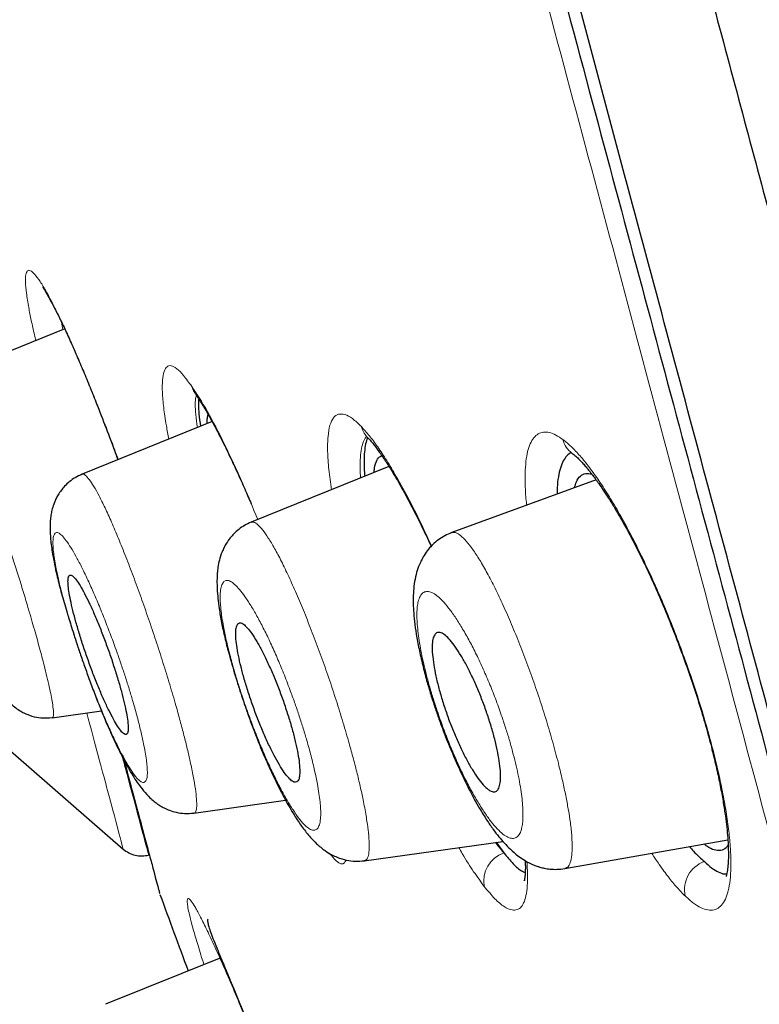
# Model space of a CAD drawing. Header units: millimetres. Extents: x 8 to 846, y 12 to 2113.
# Tile 239 of 256: x 100.57 to 108.47, y 1802.62 to 1813.14. Entities that reach past the tile are written whole.
import ezdxf

# ---------------------------------------------------------------- set-up
doc = ezdxf.new("R2010")
doc.units = ezdxf.units.MM

msp = doc.modelspace()

# ---------------------------------------------------------------- linework, layer by layer
at = {"color": 7, "linetype": 'Continuous', "lineweight": 30}
for p, q in [((101.053, 1809.839), (99.744, 1809.309)), ((102.628, 1808.847), (101.24, 1808.286)), ((104.517, 1808.368), (103.046, 1807.774)), ((106.731, 1808.224), (105.187, 1807.662)), ((99.807, 1805.909), (101.678, 1804.282)), ((100.92, 1805.684), (101.446, 1805.758)), ((102.434, 1804.667), (103.413, 1804.804)), ((104.252, 1804.157), (105.732, 1804.365)), ((105.662, 1804.355), (105.744, 1804.241)), ((106.396, 1804.074), (108.137, 1804.381)), ((102.721, 1803.122), (101.49, 1802.625))]:
    msp.add_line(p, q, dxfattribs=at)
at = {"color": 8, "linetype": 'Continuous', "lineweight": 0}
msp.add_line((101.02, 1809.908), (101.035, 1809.831), dxfattribs=at)
at = {"color": 8, "linetype": 'Continuous', "lineweight": 0, "flags": 128}
for points in [[(100.94, 1810.078), (100.958, 1810.032), (100.966, 1810.018)], [(102.41, 1809.224), (102.429, 1809.175), (102.449, 1809.143)]]:
    msp.add_lwpolyline(points, dxfattribs=at)
at = {"color": 8, "linetype": 'Continuous', "lineweight": 0}
for centre, radius, start, end in [((104.469, 1808.86), 0.256, 194.7584, 222.701), ((106.63, 1808.721), 0.263, 194.5618, 232.972), ((105.843, 1803.943), 0.314, 108.4577, 191.1971), ((107.994, 1803.849), 0.319, 109.8449, 192.5047)]:
    msp.add_arc(centre, radius, start, end, dxfattribs=at)
at = {"color": 7, "linetype": 'Continuous', "lineweight": 30}
msp.add_arc((308.676, 1879.391), 220, 200.0964, 200.32331, dxfattribs=at)
at = {"color": 8, "linetype": 'Continuous', "lineweight": 0}
for points, knots in [([(104.444, 1886.745), (104.444, 1886.745), (104.443, 1886.751), (104.449, 1886.732), (104.464, 1886.684), (104.492, 1886.599), (104.531, 1886.481), (104.58, 1886.33), (104.641, 1886.146), (104.709, 1885.935), (104.786, 1885.7), (104.869, 1885.445), (104.961, 1885.162), (105.062, 1884.852), (105.171, 1884.515), (105.293, 1884.14), (105.428, 1883.723), (105.576, 1883.263), (105.735, 1882.772), (105.904, 1882.248), (106.082, 1881.694), (106.27, 1881.108), (106.462, 1880.51), (106.656, 1879.901), (106.852, 1879.286), (107.056, 1878.646), (107.266, 1877.982), (107.484, 1877.294), (107.715, 1876.56), (107.961, 1875.78), (108.221, 1874.95), (108.489, 1874.093), (108.765, 1873.21), (109.048, 1872.301), (109.338, 1871.366), (109.627, 1870.433), (109.913, 1869.505), (110.197, 1868.583), (110.486, 1867.642), (110.78, 1866.683), (111.079, 1865.704), (111.392, 1864.678), (111.72, 1863.602), (112.063, 1862.476), (112.412, 1861.33), (112.766, 1860.166), (113.125, 1858.983), (113.489, 1857.783), (113.848, 1856.601), (114.201, 1855.437), (114.548, 1854.295), (114.899, 1853.141), (115.254, 1851.974), (115.613, 1850.797), (115.987, 1849.573), (116.376, 1848.302), (116.78, 1846.985), (117.188, 1845.657), (117.599, 1844.321), (118.014, 1842.976), (118.432, 1841.623), (118.842, 1840.302), (119.241, 1839.012), (119.631, 1837.756), (120.023, 1836.496), (120.416, 1835.232), (120.809, 1833.966), (121.215, 1832.658), (121.634, 1831.31), (122.064, 1829.922), (122.493, 1828.533), (122.921, 1827.144), (123.347, 1825.757), (123.771, 1824.371), (124.181, 1823.027), (124.576, 1821.724), (124.958, 1820.463), (125.338, 1819.206), (125.715, 1817.954), (126.09, 1816.707), (126.474, 1815.429), (126.866, 1814.12), (127.268, 1812.784), (127.668, 1811.457), (128.066, 1810.14), (128.462, 1808.836), (128.857, 1807.544), (129.24, 1806.301), (129.612, 1805.108), (129.974, 1803.963), (130.335, 1802.832), (130.697, 1801.715), (131.058, 1800.614), (131.431, 1799.495), (131.815, 1798.361), (132.211, 1797.215), (132.607, 1796.089), (133.002, 1794.984), (133.397, 1793.901), (133.791, 1792.841), (134.173, 1791.832), (134.542, 1790.873), (134.898, 1789.963), (135.252, 1789.073), (135.603, 1788.205), (135.951, 1787.356), (136.18, 1786.809), (136.294, 1786.536)], [0, 0, 0, 0, 0.000001, 0.010006, 0.02001, 0.030011, 0.040011, 0.050011, 0.060009, 0.070008, 0.079173, 0.088337, 0.097502, 0.106668, 0.115833, 0.125, 0.135, 0.145002, 0.155006, 0.165011, 0.175016, 0.185018, 0.195019, 0.204186, 0.213352, 0.222517, 0.231682, 0.240846, 0.250011, 0.260008, 0.270007, 0.280005, 0.290005, 0.300006, 0.310008, 0.320012, 0.329184, 0.338354, 0.347523, 0.35669, 0.365857, 0.375023, 0.385021, 0.395019, 0.405016, 0.415014, 0.425012, 0.43501, 0.445009, 0.454175, 0.463343, 0.472511, 0.481682, 0.490853, 0.500024, 0.510026, 0.520026, 0.530026, 0.540024, 0.550022, 0.56002, 0.570017, 0.579181, 0.588346, 0.59751, 0.606676, 0.615842, 0.625009, 0.635011, 0.645014, 0.655019, 0.665023, 0.675025, 0.685025, 0.695024, 0.704189, 0.713354, 0.722518, 0.731683, 0.740847, 0.750012, 0.76001, 0.770009, 0.780008, 0.790009, 0.800012, 0.810016, 0.820021, 0.829191, 0.838358, 0.847525, 0.856691, 0.865855, 0.875019, 0.885016, 0.895012, 0.905009, 0.915005, 0.925002, 0.934999, 0.944997, 0.954163, 0.963331, 0.972499, 0.981668, 0.990835, 1, 1, 1, 1]), ([(107.296, 1885.572), (107.299, 1885.565), (107.304, 1885.549), (107.345, 1885.425), (107.411, 1885.227), (107.502, 1884.949), (107.62, 1884.594), (107.762, 1884.16), (107.929, 1883.651), (108.121, 1883.064), (108.337, 1882.402), (108.578, 1881.665), (108.842, 1880.854), (109.128, 1879.969), (109.437, 1879.012), (109.766, 1877.985), (110.116, 1876.89), (110.486, 1875.728), (110.875, 1874.502), (111.281, 1873.212), (111.706, 1871.86), (112.147, 1870.448), (112.603, 1868.978), (113.075, 1867.451), (113.562, 1865.871), (114.063, 1864.24), (114.577, 1862.56), (115.103, 1860.835), (115.642, 1859.066), (116.193, 1857.256), (116.756, 1855.408), (117.33, 1853.525), (117.915, 1851.608), (118.512, 1849.66), (119.118, 1847.685), (119.735, 1845.685), (120.36, 1843.663), (120.992, 1841.622), (121.632, 1839.565), (122.278, 1837.494), (122.928, 1835.412), (123.58, 1833.321), (124.234, 1831.223), (124.887, 1829.123), (125.535, 1827.021), (126.18, 1824.922), (126.818, 1822.829), (127.449, 1820.746), (128.073, 1818.676), (128.69, 1816.621), (129.301, 1814.587), (129.906, 1812.575), (130.507, 1810.592), (131.103, 1808.639), (131.698, 1806.722), (132.294, 1804.844), (132.89, 1803.006), (133.487, 1801.213), (134.085, 1799.466), (134.685, 1797.768), (135.285, 1796.121), (135.884, 1794.527), (136.48, 1792.988), (137.071, 1791.506), (137.656, 1790.079), (138.038, 1789.18), (138.229, 1788.73)], [0, 0, 0, 0, 0.015627, 0.031256, 0.046884, 0.062513, 0.078142, 0.093771, 0.109401, 0.125031, 0.140662, 0.156294, 0.171928, 0.187562, 0.203196, 0.218831, 0.234468, 0.250105, 0.265743, 0.281382, 0.297021, 0.312661, 0.328301, 0.34394, 0.359579, 0.375216, 0.390852, 0.406487, 0.422118, 0.437747, 0.453373, 0.468998, 0.484621, 0.500243, 0.515863, 0.531483, 0.547103, 0.562726, 0.578353, 0.593984, 0.609622, 0.625267, 0.640921, 0.656585, 0.672259, 0.687937, 0.703611, 0.719281, 0.734947, 0.750608, 0.766259, 0.781898, 0.797523, 0.81313, 0.828721, 0.844297, 0.859864, 0.875423, 0.890979, 0.906536, 0.922094, 0.937658, 0.953228, 0.968808, 0.984399, 1, 1, 1, 1]), ([(117.826, 1769.956), (117.824, 1769.962), (117.821, 1769.976), (117.79, 1770.089), (117.742, 1770.27), (117.673, 1770.525), (117.585, 1770.853), (117.48, 1771.245), (117.359, 1771.696), (117.224, 1772.201), (117.073, 1772.767), (116.905, 1773.394), (116.717, 1774.095), (116.508, 1774.874), (116.278, 1775.733), (116.03, 1776.657), (115.765, 1777.645), (115.482, 1778.698), (115.189, 1779.795), (114.885, 1780.928), (114.575, 1782.089), (114.251, 1783.297), (113.915, 1784.553), (113.559, 1785.882), (113.182, 1787.287), (112.785, 1788.768), (112.375, 1790.297), (111.952, 1791.873), (111.517, 1793.498), (111.078, 1795.135), (110.639, 1796.776), (110.2, 1798.413), (109.755, 1800.077), (109.302, 1801.768), (108.831, 1803.525), (108.343, 1805.345), (107.838, 1807.23), (107.327, 1809.137), (106.81, 1811.067), (106.286, 1813.019), (105.769, 1814.95), (105.26, 1816.851), (104.76, 1818.719), (104.258, 1820.591), (103.755, 1822.468), (103.42, 1823.721), (103.252, 1824.347)], [0, 0, 0, 0, 0.023149, 0.046416, 0.069684, 0.092982, 0.11634, 0.139832, 0.161941, 0.183975, 0.205958, 0.227914, 0.249869, 0.273151, 0.296383, 0.319594, 0.342814, 0.36607, 0.389539, 0.411669, 0.433717, 0.455708, 0.477667, 0.49962, 0.522922, 0.546189, 0.569453, 0.592745, 0.616095, 0.639575, 0.661661, 0.683666, 0.705616, 0.727539, 0.749462, 0.772866, 0.796232, 0.819594, 0.842988, 0.866448, 0.889948, 0.91202, 0.934031, 0.956011, 0.977991, 1, 1, 1, 1]), ([(100.745, 1809.714), (100.74, 1809.734), (100.721, 1809.811), (100.695, 1809.93), (100.665, 1810.083), (100.643, 1810.224), (100.632, 1810.342), (100.636, 1810.422), (100.654, 1810.464), (100.685, 1810.465), (100.731, 1810.426), (100.789, 1810.348), (100.858, 1810.236), (100.912, 1810.131), (100.94, 1810.078)], [0, 0, 0, 0, 0.02361, 0.092989, 0.162938, 0.256465, 0.349022, 0.441991, 0.535147, 0.627647, 0.720922, 0.814267, 0.906843, 1, 1, 1, 1]), ([(100.94, 1810.078), (100.965, 1810.028), (101.015, 1809.928), (101.097, 1809.748), (101.185, 1809.548), (101.277, 1809.328), (101.373, 1809.091), (101.471, 1808.841), (101.554, 1808.623), (101.604, 1808.487), (101.621, 1808.44)], [0, 0, 0, 0, 0.13399, 0.266363, 0.398616, 0.532248, 0.66618, 0.798633, 0.931034, 1, 1, 1, 1]), ([(102.167, 1808.66), (102.157, 1808.709), (102.132, 1808.835), (102.108, 1809.003), (102.094, 1809.167), (102.096, 1809.295), (102.113, 1809.388), (102.144, 1809.44), (102.189, 1809.451), (102.248, 1809.418), (102.322, 1809.346), (102.38, 1809.265), (102.41, 1809.224)], [0, 0, 0, 0, 0.0634864, 0.1653994, 0.2689379, 0.3757867, 0.4831267, 0.5869865, 0.6889432, 0.7906605, 0.8938116, 1, 1, 1, 1]), ([(102.41, 1809.224), (102.464, 1809.142), (102.57, 1808.98), (102.757, 1808.62), (102.941, 1808.225), (103.061, 1807.931), (103.115, 1807.802)], [0, 0, 0, 0, 0.274097, 0.535233, 0.795094, 1, 1, 1, 1]), ([(102.46, 1809.126), (102.458, 1809.12), (102.444, 1809.081), (102.446, 1808.967), (102.464, 1808.831), (102.47, 1808.783)], [0, 0, 0, 0, 0.101512, 0.684, 1, 1, 1, 1]), ([(103.902, 1808.12), (103.892, 1808.194), (103.871, 1808.345), (103.859, 1808.534), (103.863, 1808.694), (103.884, 1808.815), (103.922, 1808.894), (103.976, 1808.932), (104.044, 1808.928), (104.125, 1808.887), (104.189, 1808.826), (104.222, 1808.795)], [0, 0, 0, 0, 0.105802, 0.21711, 0.329308, 0.440615, 0.55184, 0.664803, 0.776646, 0.887825, 1, 1, 1, 1]), ([(104.222, 1808.795), (104.249, 1808.764), (104.305, 1808.704), (104.396, 1808.581), (104.492, 1808.435), (104.605, 1808.247), (104.734, 1808.012), (104.861, 1807.761), (104.94, 1807.587), (104.971, 1807.519)], [0, 0, 0, 0, 0.133565, 0.265896, 0.398374, 0.532377, 0.710322, 0.886227, 1, 1, 1, 1]), ([(104.281, 1808.691), (104.273, 1808.682), (104.254, 1808.661), (104.232, 1808.602), (104.215, 1808.519), (104.209, 1808.413), (104.208, 1808.321), (104.213, 1808.26), (104.214, 1808.246)], [0, 0, 0, 0, 0.130824, 0.332863, 0.534532, 0.736399, 0.93875, 1, 1, 1, 1]), ([(105.988, 1807.953), (105.987, 1807.963), (105.978, 1808.033), (105.972, 1808.149), (105.97, 1808.297), (105.979, 1808.424), (105.997, 1808.531), (106.025, 1808.615), (106.063, 1808.678), (106.111, 1808.719), (106.166, 1808.738), (106.228, 1808.734), (106.298, 1808.709), (106.35, 1808.673), (106.376, 1808.655)], [0, 0, 0, 0, 0.014204, 0.103604, 0.192841, 0.282759, 0.371838, 0.460804, 0.550474, 0.641647, 0.731937, 0.821258, 0.910361, 1, 1, 1, 1]), ([(106.376, 1808.655), (106.405, 1808.632), (106.463, 1808.585), (106.558, 1808.484), (106.658, 1808.36), (106.763, 1808.214), (106.871, 1808.048), (106.98, 1807.863), (107.091, 1807.662), (107.201, 1807.446), (107.31, 1807.216), (107.418, 1806.975), (107.522, 1806.723), (107.622, 1806.464), (107.718, 1806.201), (107.806, 1805.94), (107.885, 1805.682), (107.956, 1805.43), (108.018, 1805.186), (108.07, 1804.952), (108.112, 1804.73), (108.142, 1804.522), (108.163, 1804.331), (108.171, 1804.161), (108.169, 1804.013), (108.154, 1803.887), (108.129, 1803.786), (108.094, 1803.709), (108.047, 1803.657), (107.991, 1803.63), (107.926, 1803.628), (107.853, 1803.652), (107.772, 1803.7), (107.713, 1803.753), (107.683, 1803.78)], [0, 0, 0, 0, 0.031278, 0.062382, 0.093622, 0.1253, 0.15688, 0.188015, 0.219015, 0.250194, 0.28137, 0.312355, 0.343488, 0.375103, 0.406858, 0.438024, 0.46895, 0.499992, 0.531107, 0.56208, 0.593263, 0.625, 0.656523, 0.687647, 0.718704, 0.750026, 0.78109, 0.812069, 0.84328, 0.875033, 0.906582, 0.937723, 0.96876, 1, 1, 1, 1]), ([(101.241, 1808.284), (101.242, 1808.285), (101.251, 1808.291), (101.275, 1808.276), (101.314, 1808.233), (101.363, 1808.159), (101.419, 1808.058), (101.483, 1807.93), (101.553, 1807.777), (101.627, 1807.6), (101.706, 1807.405), (101.787, 1807.194), (101.868, 1806.972), (101.949, 1806.743), (102.028, 1806.508), (102.104, 1806.273), (102.176, 1806.039), (102.237, 1805.831), (102.287, 1805.65), (102.328, 1805.495), (102.364, 1805.35), (102.398, 1805.201), (102.428, 1805.056), (102.451, 1804.921), (102.463, 1804.813), (102.465, 1804.731), (102.456, 1804.683), (102.444, 1804.664), (102.434, 1804.668), (102.434, 1804.668)], [0, 0, 0, 0, 0.009432, 0.050876, 0.092271, 0.133584, 0.174763, 0.215774, 0.256755, 0.297949, 0.339276, 0.380598, 0.421769, 0.462679, 0.503488, 0.544562, 0.585839, 0.627212, 0.658254, 0.68927, 0.720264, 0.751245, 0.792549, 0.83387, 0.875169, 0.916396, 0.957527, 0.998617, 1, 1, 1, 1]), ([(103.047, 1807.771), (103.055, 1807.773), (103.074, 1807.778), (103.115, 1807.75), (103.167, 1807.694), (103.227, 1807.609), (103.294, 1807.497), (103.368, 1807.358), (103.446, 1807.195), (103.529, 1807.011), (103.613, 1806.81), (103.698, 1806.595), (103.783, 1806.37), (103.865, 1806.138), (103.944, 1805.902), (104.018, 1805.665), (104.08, 1805.453), (104.132, 1805.266), (104.174, 1805.104), (104.211, 1804.951), (104.245, 1804.793), (104.274, 1804.635), (104.296, 1804.486), (104.307, 1804.363), (104.307, 1804.265), (104.295, 1804.198), (104.277, 1804.163), (104.259, 1804.162), (104.252, 1804.162)], [0, 0, 0, 0, 0.031317, 0.072541, 0.113692, 0.154725, 0.195603, 0.236393, 0.277371, 0.318503, 0.359665, 0.400716, 0.441543, 0.482201, 0.5231, 0.56423, 0.605488, 0.636459, 0.667409, 0.698329, 0.729228, 0.770394, 0.81157, 0.85273, 0.893824, 0.934811, 0.975719, 1, 1, 1, 1]), ([(100.927, 1807.55), (100.928, 1807.531), (100.929, 1807.494), (100.937, 1807.423), (100.95, 1807.341), (100.969, 1807.239), (100.997, 1807.114), (101.035, 1806.965), (101.075, 1806.819), (101.117, 1806.681), (101.157, 1806.552), (101.2, 1806.421), (101.251, 1806.274), (101.309, 1806.114), (101.374, 1805.943), (101.44, 1805.779), (101.505, 1805.625), (101.57, 1805.483), (101.632, 1805.356), (101.691, 1805.244), (101.745, 1805.151), (101.794, 1805.078), (101.836, 1805.026), (101.872, 1804.997), (101.901, 1804.991), (101.921, 1805.006), (101.934, 1805.044), (101.937, 1805.099), (101.934, 1805.164), (101.926, 1805.235), (101.913, 1805.316), (101.894, 1805.418), (101.866, 1805.543), (101.829, 1805.692), (101.788, 1805.838), (101.747, 1805.976), (101.707, 1806.104), (101.663, 1806.235), (101.613, 1806.382), (101.554, 1806.543), (101.489, 1806.714), (101.423, 1806.878), (101.358, 1807.031), (101.293, 1807.173), (101.231, 1807.301), (101.173, 1807.412), (101.118, 1807.505), (101.069, 1807.578), (101.027, 1807.63), (100.991, 1807.659), (100.963, 1807.666), (100.942, 1807.65), (100.929, 1807.614), (100.928, 1807.571), (100.927, 1807.55)], [0, 0, 0, 0, 0.015545, 0.031049, 0.046675, 0.062584, 0.083408, 0.104404, 0.12506, 0.140628, 0.156122, 0.171703, 0.18753, 0.208511, 0.22923, 0.250043, 0.270734, 0.291442, 0.312533, 0.333484, 0.354204, 0.375033, 0.395714, 0.416406, 0.43747, 0.458541, 0.479312, 0.500137, 0.515715, 0.531221, 0.546815, 0.562657, 0.583639, 0.604349, 0.625152, 0.640618, 0.656073, 0.67168, 0.687601, 0.708426, 0.729389, 0.750068, 0.770812, 0.791502, 0.812499, 0.833467, 0.85418, 0.874978, 0.895699, 0.916396, 0.937429, 0.958476, 0.979215, 1, 1, 1, 1]), ([(105.188, 1807.658), (105.198, 1807.662), (105.22, 1807.67), (105.267, 1807.645), (105.326, 1807.592), (105.393, 1807.511), (105.467, 1807.403), (105.546, 1807.27), (105.629, 1807.113), (105.716, 1806.934), (105.804, 1806.736), (105.893, 1806.522), (105.98, 1806.298), (106.064, 1806.067), (106.144, 1805.832), (106.217, 1805.597), (106.283, 1805.366), (106.337, 1805.162), (106.378, 1804.984), (106.41, 1804.833), (106.436, 1804.692), (106.458, 1804.55), (106.472, 1804.412), (106.475, 1804.288), (106.468, 1804.19), (106.449, 1804.121), (106.425, 1804.082), (106.403, 1804.079), (106.395, 1804.078)], [0, 0, 0, 0, 0.0298776, 0.0710478, 0.112172, 0.1532544, 0.1942631, 0.2351634, 0.2759585, 0.3169015, 0.3580636, 0.3993353, 0.4405746, 0.4816518, 0.5225087, 0.5634924, 0.6047402, 0.6461586, 0.6772662, 0.708345, 0.7393586, 0.770298, 0.8114768, 0.852657, 0.8938422, 0.9349885, 0.9760418, 1, 1, 1, 1]), ([(100.45, 1807.54), (100.469, 1807.48), (100.508, 1807.362), (100.564, 1807.185), (100.617, 1807.011), (100.673, 1806.823), (100.73, 1806.626), (100.786, 1806.425), (100.83, 1806.258), (100.864, 1806.121), (100.889, 1806.012), (100.909, 1805.918), (100.924, 1805.831), (100.934, 1805.756), (100.933, 1805.707), (100.928, 1805.685), (100.92, 1805.688), (100.92, 1805.689)], [0, 0, 0, 0, 0.062054, 0.124077, 0.186109, 0.24816, 0.330911, 0.41363, 0.496168, 0.557884, 0.619389, 0.680766, 0.742401, 0.824962, 0.907758, 0.990469, 1, 1, 1, 1]), ([(102.714, 1806.992), (102.714, 1806.97), (102.714, 1806.927), (102.721, 1806.847), (102.732, 1806.757), (102.751, 1806.648), (102.778, 1806.515), (102.816, 1806.36), (102.857, 1806.208), (102.9, 1806.066), (102.941, 1805.936), (102.987, 1805.804), (103.04, 1805.656), (103.101, 1805.497), (103.17, 1805.33), (103.239, 1805.172), (103.309, 1805.025), (103.378, 1804.892), (103.445, 1804.775), (103.508, 1804.675), (103.567, 1804.594), (103.621, 1804.533), (103.669, 1804.495), (103.709, 1804.48), (103.742, 1804.487), (103.766, 1804.516), (103.782, 1804.567), (103.789, 1804.633), (103.788, 1804.708), (103.781, 1804.787), (103.77, 1804.876), (103.751, 1804.986), (103.724, 1805.119), (103.686, 1805.275), (103.645, 1805.427), (103.602, 1805.57), (103.56, 1805.701), (103.515, 1805.833), (103.461, 1805.98), (103.4, 1806.139), (103.332, 1806.306), (103.262, 1806.464), (103.192, 1806.61), (103.123, 1806.743), (103.056, 1806.86), (102.993, 1806.96), (102.934, 1807.041), (102.88, 1807.101), (102.833, 1807.139), (102.793, 1807.155), (102.76, 1807.147), (102.736, 1807.118), (102.719, 1807.068), (102.716, 1807.017), (102.714, 1806.992)], [0, 0, 0, 0, 0.015455, 0.031171, 0.046752, 0.062344, 0.083199, 0.104168, 0.124836, 0.140399, 0.155893, 0.171484, 0.187334, 0.208306, 0.229035, 0.249874, 0.270506, 0.291224, 0.312388, 0.333171, 0.354112, 0.374891, 0.395605, 0.416517, 0.437343, 0.458438, 0.479215, 0.500026, 0.515597, 0.531101, 0.546701, 0.562559, 0.583349, 0.604286, 0.625047, 0.640539, 0.656274, 0.671838, 0.687502, 0.708564, 0.729281, 0.750009, 0.770736, 0.791439, 0.812477, 0.833442, 0.854171, 0.875, 0.895706, 0.916414, 0.937479, 0.958289, 0.979237, 1, 1, 1, 1]), ([(104.833, 1806.94), (104.829, 1806.924), (104.821, 1806.889), (104.815, 1806.823), (104.815, 1806.746), (104.821, 1806.659), (104.832, 1806.562), (104.848, 1806.457), (104.869, 1806.346), (104.895, 1806.229), (104.926, 1806.107), (104.961, 1805.98), (105.002, 1805.85), (105.051, 1805.703), (105.109, 1805.542), (105.177, 1805.371), (105.248, 1805.207), (105.32, 1805.053), (105.394, 1804.91), (105.468, 1804.781), (105.541, 1804.667), (105.61, 1804.571), (105.675, 1804.495), (105.735, 1804.439), (105.789, 1804.405), (105.837, 1804.393), (105.877, 1804.402), (105.91, 1804.434), (105.931, 1804.482), (105.943, 1804.542), (105.949, 1804.607), (105.949, 1804.684), (105.944, 1804.771), (105.933, 1804.868), (105.917, 1804.972), (105.896, 1805.084), (105.869, 1805.202), (105.838, 1805.324), (105.803, 1805.451), (105.762, 1805.581), (105.713, 1805.728), (105.655, 1805.889), (105.587, 1806.06), (105.516, 1806.224), (105.443, 1806.378), (105.369, 1806.521), (105.295, 1806.65), (105.223, 1806.764), (105.154, 1806.86), (105.089, 1806.935), (105.029, 1806.991), (104.975, 1807.025), (104.927, 1807.037), (104.887, 1807.027), (104.854, 1806.998), (104.84, 1806.959), (104.833, 1806.94)], [0, 0, 0, 0, 0.015507, 0.031239, 0.046808, 0.062453, 0.078414, 0.094045, 0.109502, 0.124946, 0.140483, 0.155963, 0.171559, 0.187438, 0.208436, 0.229159, 0.249973, 0.270534, 0.291249, 0.312484, 0.333275, 0.354264, 0.374972, 0.395744, 0.416471, 0.437493, 0.458582, 0.479352, 0.500142, 0.51571, 0.53121, 0.546802, 0.562643, 0.578239, 0.593873, 0.609637, 0.625108, 0.640605, 0.656069, 0.671669, 0.687576, 0.708606, 0.729321, 0.750088, 0.770727, 0.791436, 0.812579, 0.833512, 0.854236, 0.875081, 0.895741, 0.916445, 0.937535, 0.958321, 0.979267, 1, 1, 1, 1]), ([(101.678, 1804.282), (101.671, 1804.311), (101.655, 1804.37), (101.518, 1804.881), (101.395, 1805.34), (101.294, 1805.716), (101.289, 1805.736)], [0, 0, 0, 0, 0.327033, 0.653881, 0.982316, 1, 1, 1, 1]), ([(101.669, 1805.266), (101.693, 1805.176), (101.774, 1804.877), (101.862, 1804.548), (101.938, 1804.267), (101.946, 1804.234), (101.95, 1804.218)], [0, 0, 0, 0, 0.124845, 0.416132, 0.707285, 1, 1, 1, 1]), ([(105.655, 1804.354), (105.657, 1804.351), (105.689, 1804.306), (105.717, 1804.272), (105.744, 1804.241)], [0, 0, 0, 0, 0.084649, 1, 1, 1, 1]), ([(105.535, 1803.882), (105.498, 1803.933), (105.423, 1804.035), (105.331, 1804.179), (105.276, 1804.278), (105.264, 1804.299)], [0, 0, 0, 0, 0.437652, 0.874773, 1, 1, 1, 1]), ([(104.059, 1804.166), (104.054, 1804.154), (104.033, 1804.11), (103.974, 1804.128), (103.905, 1804.209), (103.879, 1804.239)], [0, 0, 0, 0, 0.187235, 0.697817, 1, 1, 1, 1]), ([(105.99, 1804.149), (105.992, 1804.117), (105.999, 1804.031), (105.998, 1803.917), (105.987, 1803.805), (105.965, 1803.72), (105.932, 1803.661), (105.888, 1803.631), (105.828, 1803.627), (105.75, 1803.661), (105.651, 1803.743), (105.574, 1803.836), (105.535, 1803.882)], [0, 0, 0, 0, 0.055599, 0.149559, 0.244396, 0.338327, 0.431951, 0.526273, 0.62228, 0.748856, 0.87402, 1, 1, 1, 1]), ([(107.683, 1803.78), (107.654, 1803.809), (107.595, 1803.868), (107.502, 1803.982), (107.412, 1804.104), (107.351, 1804.196), (107.324, 1804.238)], [0, 0, 0, 0, 0.262882, 0.524328, 0.786544, 1, 1, 1, 1]), ([(102.541, 1803.049), (102.532, 1803.075), (102.5, 1803.176), (102.455, 1803.323), (102.413, 1803.473), (102.385, 1803.582), (102.368, 1803.659), (102.361, 1803.714), (102.362, 1803.751), (102.374, 1803.761), (102.403, 1803.732), (102.447, 1803.665), (102.503, 1803.56), (102.573, 1803.419), (102.656, 1803.242), (102.748, 1803.035), (102.85, 1802.801), (102.923, 1802.625), (102.96, 1802.537)], [0, 0, 0, 0, 0.023828, 0.093231, 0.162828, 0.215417, 0.267503, 0.319552, 0.372027, 0.44219, 0.511628, 0.581376, 0.651258, 0.720652, 0.790633, 0.860656, 0.930107, 1, 1, 1, 1])]:
    msp.add_open_spline(points, degree=3, knots=knots, dxfattribs=at)
at = {"color": 7, "linetype": 'Continuous', "lineweight": 30}
for points, knots in [([(139.297, 1803.331), (139.098, 1804.139), (138.658, 1805.924), (137.943, 1808.676), (137.16, 1811.59), (136.305, 1814.647), (135.377, 1817.845), (134.37, 1821.185), (133.33, 1824.513), (132.256, 1827.831), (131.151, 1831.138), (130.013, 1834.434), (128.877, 1837.629), (127.744, 1840.723), (126.619, 1843.718), (125.468, 1846.703), (124.291, 1849.678), (123.087, 1852.643), (121.858, 1855.597), (120.601, 1858.54), (119.318, 1861.471), (118.008, 1864.39), (116.668, 1867.295), (115.299, 1870.187), (114.001, 1872.858), (112.778, 1875.312), (111.636, 1877.551), (110.473, 1879.779), (109.286, 1881.993), (108.228, 1883.925), (107.554, 1885.112), (107.293, 1885.57)], [0, 0, 0, 0, 0.0282117, 0.0623153, 0.0964057, 0.1304851, 0.1699046, 0.209315, 0.2487186, 0.2881182, 0.3275177, 0.3669207, 0.4063308, 0.442466, 0.4786108, 0.5147629, 0.5509198, 0.5870791, 0.6232385, 0.6593958, 0.6955502, 0.7317018, 0.7678508, 0.8039978, 0.8401438, 0.8685432, 0.8969406, 0.9253353, 0.953727, 0.9821163, 1, 1, 1, 1]), ([(89.498, 1882.285), (89.5, 1882.275), (89.506, 1882.254), (89.551, 1882.085), (89.623, 1881.818), (89.724, 1881.442), (89.852, 1880.962), (90.009, 1880.377), (90.204, 1879.65), (90.442, 1878.762), (90.729, 1877.692), (91.052, 1876.485), (91.41, 1875.146), (91.803, 1873.68), (92.209, 1872.166), (92.621, 1870.628), (93.035, 1869.085), (93.47, 1867.459), (93.927, 1865.754), (94.405, 1863.97), (94.903, 1862.114), (95.419, 1860.187), (95.953, 1858.195), (96.503, 1856.14), (97.069, 1854.028), (97.65, 1851.861), (98.244, 1849.644), (98.851, 1847.379), (99.503, 1844.944), (100.202, 1842.335), (100.948, 1839.551), (101.704, 1836.73), (102.468, 1833.878), (103.238, 1831.004), (103.976, 1828.251), (104.679, 1825.629), (105.345, 1823.143), (106.01, 1820.66), (106.673, 1818.185), (107.333, 1815.723), (107.988, 1813.277), (108.638, 1810.852), (109.281, 1808.454), (109.915, 1806.086), (110.54, 1803.752), (111.155, 1801.459), (111.758, 1799.21), (112.348, 1797.008), (112.955, 1794.739), (113.578, 1792.418), (114.209, 1790.062), (114.817, 1787.794), (115.399, 1785.621), (115.956, 1783.541), (116.303, 1782.245), (116.477, 1781.597)], [0, 0, 0, 0, 0.017859, 0.035717, 0.053574, 0.07143, 0.089287, 0.107143, 0.125, 0.145832, 0.166666, 0.1875, 0.208333, 0.229166, 0.249999, 0.267856, 0.285713, 0.303571, 0.321429, 0.339287, 0.357144, 0.375001, 0.392858, 0.410715, 0.428572, 0.446429, 0.464286, 0.482143, 0.500002, 0.520835, 0.541668, 0.562501, 0.583334, 0.604167, 0.624999, 0.642856, 0.660713, 0.678571, 0.696428, 0.714286, 0.732144, 0.750003, 0.76786, 0.785718, 0.803575, 0.821433, 0.839289, 0.857146, 0.875003, 0.895835, 0.916668, 0.9375, 0.958333, 0.979167, 1, 1, 1, 1]), ([(118.452, 1768.871), (118.451, 1768.876), (118.448, 1768.887), (118.425, 1768.973), (118.388, 1769.11), (118.336, 1769.304), (118.27, 1769.552), (118.188, 1769.856), (118.095, 1770.202), (117.993, 1770.586), (117.881, 1771.003), (117.758, 1771.463), (117.623, 1771.967), (117.476, 1772.514), (117.313, 1773.124), (117.132, 1773.8), (116.933, 1774.546), (116.72, 1775.34), (116.495, 1776.181), (116.257, 1777.071), (116.005, 1778.008), (115.749, 1778.965), (115.489, 1779.937), (115.226, 1780.915), (114.955, 1781.929), (114.674, 1782.978), (114.383, 1784.061), (114.075, 1785.211), (113.749, 1786.429), (113.403, 1787.717), (113.048, 1789.041), (112.683, 1790.401), (112.309, 1791.797), (111.925, 1793.23), (111.542, 1794.657), (111.164, 1796.072), (110.791, 1797.464), (110.413, 1798.876), (110.03, 1800.307), (109.642, 1801.756), (109.237, 1803.267), (108.816, 1804.839), (108.378, 1806.474), (107.935, 1808.126), (107.487, 1809.796), (107.034, 1811.484), (106.576, 1813.192), (106.127, 1814.867), (105.689, 1816.504), (105.263, 1818.095), (104.837, 1819.688), (104.409, 1821.283), (103.981, 1822.881), (103.541, 1824.526), (103.087, 1826.217), (102.622, 1827.953), (102.157, 1829.687), (101.692, 1831.419), (101.228, 1833.15), (100.765, 1834.877), (100.318, 1836.547), (99.887, 1838.155), (99.474, 1839.7), (99.064, 1841.229), (98.659, 1842.742), (98.258, 1844.24), (97.867, 1845.699), (97.487, 1847.12), (97.116, 1848.502), (96.75, 1849.867), (96.389, 1851.215), (96.032, 1852.546), (95.679, 1853.859), (95.333, 1855.15), (94.989, 1856.436), (94.648, 1857.711), (94.309, 1858.975), (93.979, 1860.21), (93.656, 1861.414), (93.342, 1862.589), (93.04, 1863.715), (92.751, 1864.793), (92.475, 1865.825), (92.206, 1866.827), (91.945, 1867.798), (91.693, 1868.74), (91.448, 1869.65), (91.213, 1870.527), (90.985, 1871.379), (90.764, 1872.204), (90.551, 1873.001), (90.349, 1873.757), (90.158, 1874.472), (89.977, 1875.145), (89.811, 1875.767), (89.657, 1876.339), (89.517, 1876.862), (89.387, 1877.347), (89.267, 1877.792), (89.158, 1878.197), (89.06, 1878.564), (88.972, 1878.889), (88.895, 1879.179), (88.828, 1879.428), (88.773, 1879.635), (88.73, 1879.797), (88.7, 1879.912), (88.681, 1879.983), (88.679, 1879.992), (88.677, 1879.997)], [0, 0, 0, 0, 0.010081, 0.020137, 0.030179, 0.040216, 0.050257, 0.060311, 0.070335, 0.079491, 0.088633, 0.097767, 0.1069, 0.116039, 0.125192, 0.135253, 0.145282, 0.155288, 0.16528, 0.175267, 0.185259, 0.195301, 0.204496, 0.213673, 0.222839, 0.232002, 0.241168, 0.250345, 0.260322, 0.270285, 0.280246, 0.290212, 0.300194, 0.310203, 0.320293, 0.329526, 0.338727, 0.347904, 0.357065, 0.366218, 0.375372, 0.385323, 0.395264, 0.405207, 0.415162, 0.425139, 0.435149, 0.445226, 0.454443, 0.463632, 0.472801, 0.481959, 0.491116, 0.500279, 0.510233, 0.520184, 0.530144, 0.540125, 0.550137, 0.560192, 0.570258, 0.579448, 0.588609, 0.59775, 0.60688, 0.616007, 0.625139, 0.633867, 0.642594, 0.651329, 0.660077, 0.668845, 0.677642, 0.686473, 0.695244, 0.704395, 0.713529, 0.722653, 0.731774, 0.740899, 0.750037, 0.758756, 0.767483, 0.776222, 0.78498, 0.793764, 0.802579, 0.811433, 0.820208, 0.829363, 0.838502, 0.847632, 0.856762, 0.865897, 0.875044, 0.883755, 0.89247, 0.901196, 0.909939, 0.918704, 0.927499, 0.936329, 0.945126, 0.954305, 0.963462, 0.972602, 0.981734, 0.990864, 1, 1, 1, 1]), ([(103.438, 1824.397), (103.618, 1823.725), (103.978, 1822.382), (104.517, 1820.371), (105.055, 1818.364), (105.591, 1816.362), (106.125, 1814.366), (106.647, 1812.417), (107.155, 1810.522), (107.648, 1808.685), (108.135, 1806.869), (108.616, 1805.073), (109.1, 1803.268), (109.585, 1801.458), (110.07, 1799.648), (110.546, 1797.869), (111.014, 1796.122), (111.473, 1794.407), (111.914, 1792.761), (112.337, 1791.186), (112.739, 1789.684), (113.131, 1788.224), (113.511, 1786.806), (113.885, 1785.41), (114.252, 1784.039), (114.611, 1782.699), (114.956, 1781.411), (115.286, 1780.176), (115.601, 1778.997), (115.895, 1777.9), (116.168, 1776.885), (116.419, 1775.949), (116.655, 1775.073), (116.874, 1774.255), (117.081, 1773.483), (117.274, 1772.762), (117.452, 1772.096), (117.611, 1771.499), (117.752, 1770.97), (117.875, 1770.512), (117.977, 1770.132), (118.059, 1769.828), (118.121, 1769.596), (118.167, 1769.428), (118.192, 1769.334), (118.203, 1769.295), (118.2, 1769.306), (118.2, 1769.306)], [0, 0, 0, 0, 0.0232949, 0.0465589, 0.069828, 0.093138, 0.1165245, 0.139995, 0.1620676, 0.1840903, 0.2060924, 0.2281031, 0.2501512, 0.2733497, 0.2965381, 0.3197493, 0.3430159, 0.3663703, 0.3898083, 0.4118649, 0.4338901, 0.4559102, 0.4779512, 0.5000393, 0.5232022, 0.546403, 0.5696716, 0.593038, 0.6165317, 0.639999, 0.6620003, 0.6839543, 0.7058851, 0.7278175, 0.7497759, 0.7729306, 0.7961196, 0.8193719, 0.8427167, 0.8661831, 0.8896898, 0.9117455, 0.9337306, 0.9556694, 0.9775865, 0.9995067, 1, 1, 1, 1]), ([(100.821, 1810.285), (100.82, 1810.285), (100.819, 1810.285), (100.824, 1810.276), (100.835, 1810.258), (100.854, 1810.226), (100.882, 1810.177), (100.919, 1810.11), (100.95, 1810.05), (100.966, 1810.018)], [0, 0, 0, 0, 0.031422, 0.138676, 0.267289, 0.417593, 0.589778, 0.783915, 1, 1, 1, 1]), ([(100.966, 1810.018), (100.987, 1809.976), (101.028, 1809.894), (101.095, 1809.749), (101.164, 1809.594), (101.235, 1809.429), (101.306, 1809.259), (101.388, 1809.055), (101.48, 1808.818), (101.563, 1808.603), (101.609, 1808.475), (101.622, 1808.441)], [0, 0, 0, 0, 0.116201, 0.22967, 0.340471, 0.448597, 0.554003, 0.65663, 0.805196, 0.947276, 1, 1, 1, 1]), ([(99.745, 1809.307), (99.721, 1809.296), (99.674, 1809.274), (99.614, 1809.231), (99.565, 1809.186), (99.525, 1809.138), (99.493, 1809.09), (99.468, 1809.041), (99.446, 1808.985), (99.429, 1808.923), (99.419, 1808.851), (99.417, 1808.781), (99.42, 1808.726), (99.425, 1808.677), (99.431, 1808.629), (99.439, 1808.582), (99.448, 1808.529), (99.463, 1808.457), (99.485, 1808.363), (99.516, 1808.239), (99.555, 1808.093), (99.604, 1807.925), (99.661, 1807.739), (99.724, 1807.544), (99.79, 1807.347), (99.858, 1807.153), (99.926, 1806.965), (99.994, 1806.786), (100.06, 1806.618), (100.123, 1806.466), (100.18, 1806.336), (100.23, 1806.227), (100.272, 1806.14), (100.31, 1806.07), (100.342, 1806.012), (100.375, 1805.96), (100.408, 1805.914), (100.438, 1805.876), (100.478, 1805.833), (100.528, 1805.79), (100.579, 1805.756), (100.625, 1805.732), (100.665, 1805.715), (100.722, 1805.696), (100.806, 1805.679), (100.879, 1805.684), (100.92, 1805.687)], [0, 0, 0, 0, 0.015203, 0.029362, 0.042174, 0.053434, 0.065859, 0.076953, 0.088309, 0.105961, 0.123565, 0.144561, 0.161724, 0.178318, 0.194983, 0.211877, 0.229808, 0.249104, 0.278385, 0.31034, 0.344998, 0.382397, 0.421704, 0.460741, 0.499238, 0.537278, 0.574934, 0.612251, 0.649287, 0.68599, 0.721156, 0.753127, 0.78194, 0.807625, 0.830213, 0.854474, 0.868858, 0.884523, 0.900079, 0.915815, 0.930011, 0.941517, 0.950307, 0.957726, 0.976482, 1, 1, 1, 1]), ([(102.449, 1809.144), (102.471, 1809.11), (102.516, 1809.043), (102.59, 1808.918), (102.665, 1808.78), (102.743, 1808.63), (102.82, 1808.47), (102.898, 1808.303), (102.973, 1808.137), (103.022, 1808.022), (103.045, 1807.969)], [0, 0, 0, 0, 0.138529, 0.273634, 0.405324, 0.533557, 0.658276, 0.779436, 0.897015, 1, 1, 1, 1]), ([(102.484, 1809.089), (102.482, 1809.043), (102.479, 1808.969), (102.498, 1808.844), (102.505, 1808.797)], [0, 0, 0, 0, 0.622467, 1, 1, 1, 1]), ([(102.575, 1808.825), (102.575, 1808.847), (102.576, 1808.887), (102.582, 1808.912), (102.585, 1808.924)], [0, 0, 0, 0, 0.535318, 1, 1, 1, 1]), ([(104.291, 1808.675), (104.29, 1808.674), (104.28, 1808.659), (104.267, 1808.611), (104.254, 1808.528), (104.25, 1808.424), (104.252, 1808.335), (104.258, 1808.276), (104.259, 1808.264)], [0, 0, 0, 0, 0.017325, 0.246759, 0.47695, 0.709494, 0.939938, 1, 1, 1, 1]), ([(104.281, 1808.686), (104.301, 1808.664), (104.341, 1808.621), (104.407, 1808.533), (104.476, 1808.434), (104.554, 1808.311), (104.644, 1808.157), (104.75, 1807.964), (104.853, 1807.759), (104.926, 1807.607), (104.962, 1807.528), (104.968, 1807.515)], [0, 0, 0, 0, 0.117348, 0.229344, 0.335887, 0.436892, 0.57223, 0.713942, 0.861892, 0.976913, 1, 1, 1, 1]), ([(104.358, 1808.304), (104.359, 1808.32), (104.363, 1808.376), (104.386, 1808.434), (104.412, 1808.475), (104.434, 1808.478), (104.438, 1808.479)], [0, 0, 0, 0, 0.1519816, 0.53056, 0.9091545, 1, 1, 1, 1]), ([(106.463, 1808.519), (106.448, 1808.508), (106.416, 1808.486), (106.378, 1808.43), (106.347, 1808.354), (106.325, 1808.259), (106.314, 1808.164), (106.314, 1808.096), (106.313, 1808.072)], [0, 0, 0, 0, 0.1730284, 0.3566057, 0.5393259, 0.7210548, 0.9027277, 1, 1, 1, 1]), ([(106.457, 1808.526), (106.456, 1808.525), (106.454, 1808.524), (106.465, 1808.517), (106.472, 1808.512)], [0, 0, 0, 0, 0.301468, 1, 1, 1, 1]), ([(106.472, 1808.511), (106.486, 1808.501), (106.511, 1808.481), (106.551, 1808.442), (106.587, 1808.403), (106.62, 1808.366), (106.647, 1808.333), (106.669, 1808.305), (106.687, 1808.282), (106.703, 1808.261), (106.72, 1808.239), (106.738, 1808.213), (106.767, 1808.173), (106.809, 1808.112), (106.866, 1808.025), (106.932, 1807.919), (107.005, 1807.793), (107.09, 1807.639), (107.184, 1807.459), (107.285, 1807.249), (107.386, 1807.026), (107.485, 1806.792), (107.582, 1806.547), (107.676, 1806.296), (107.764, 1806.041), (107.845, 1805.788), (107.916, 1805.546), (107.975, 1805.323), (108.022, 1805.12), (108.06, 1804.939), (108.089, 1804.779), (108.111, 1804.639), (108.126, 1804.514), (108.136, 1804.401), (108.142, 1804.298), (108.144, 1804.203), (108.14, 1804.12), (108.134, 1804.061), (108.127, 1804.023), (108.121, 1804.001), (108.117, 1803.989), (108.118, 1803.99), (108.118, 1803.99)], [0, 0, 0, 0, 0.025212, 0.047457, 0.066674, 0.082809, 0.095821, 0.105676, 0.113313, 0.119271, 0.126005, 0.133516, 0.141805, 0.160714, 0.182731, 0.207848, 0.236005, 0.265362, 0.302379, 0.339806, 0.377736, 0.416168, 0.455076, 0.494423, 0.534176, 0.57426, 0.612987, 0.649576, 0.683956, 0.716161, 0.7462, 0.774073, 0.799892, 0.825374, 0.851063, 0.876952, 0.903894, 0.932341, 0.951939, 0.971913, 0.992497, 1, 1, 1, 1]), ([(101.24, 1808.286), (101.214, 1808.274), (101.166, 1808.252), (101.103, 1808.207), (101.054, 1808.161), (101.014, 1808.113), (100.983, 1808.067), (100.96, 1808.024), (100.938, 1807.974), (100.92, 1807.918), (100.907, 1807.859), (100.899, 1807.797), (100.896, 1807.727), (100.898, 1807.649), (100.904, 1807.571), (100.914, 1807.493), (100.929, 1807.401), (100.949, 1807.298), (100.972, 1807.194), (100.995, 1807.104), (101.019, 1807.012), (101.046, 1806.918), (101.071, 1806.832), (101.096, 1806.751), (101.121, 1806.67), (101.151, 1806.574), (101.187, 1806.462), (101.23, 1806.335), (101.279, 1806.195), (101.334, 1806.043), (101.393, 1805.888), (101.455, 1805.734), (101.514, 1805.593), (101.568, 1805.474), (101.613, 1805.379), (101.653, 1805.298), (101.693, 1805.22), (101.736, 1805.142), (101.78, 1805.066), (101.828, 1804.993), (101.88, 1804.922), (101.938, 1804.854), (101.993, 1804.803), (102.035, 1804.77), (102.074, 1804.744), (102.12, 1804.719), (102.176, 1804.694), (102.249, 1804.673), (102.338, 1804.659), (102.401, 1804.665), (102.434, 1804.667)], [0, 0, 0, 0, 0.017083, 0.032683, 0.046482, 0.058264, 0.070664, 0.080977, 0.090374, 0.106462, 0.120261, 0.136636, 0.16049, 0.184585, 0.205961, 0.228217, 0.2531, 0.284373, 0.310852, 0.333467, 0.355247, 0.376495, 0.397178, 0.411053, 0.427436, 0.446687, 0.468771, 0.493638, 0.521235, 0.551521, 0.584474, 0.61701, 0.651237, 0.680323, 0.704354, 0.72461, 0.74624, 0.76987, 0.795001, 0.820624, 0.847177, 0.877498, 0.896393, 0.911392, 0.922455, 0.932128, 0.944802, 0.960522, 0.979063, 1, 1, 1, 1]), ([(106.499, 1808.139), (106.505, 1808.162), (106.52, 1808.218), (106.561, 1808.269), (106.615, 1808.299), (106.661, 1808.291), (106.683, 1808.287)], [0, 0, 0, 0, 0.187976, 0.463354, 0.738917, 1, 1, 1, 1]), ([(103.046, 1807.773), (103.022, 1807.762), (102.975, 1807.741), (102.913, 1807.699), (102.862, 1807.653), (102.818, 1807.604), (102.783, 1807.553), (102.755, 1807.503), (102.727, 1807.442), (102.705, 1807.37), (102.69, 1807.297), (102.682, 1807.222), (102.679, 1807.148), (102.681, 1807.059), (102.689, 1806.959), (102.704, 1806.839), (102.727, 1806.703), (102.761, 1806.546), (102.8, 1806.395), (102.838, 1806.258), (102.87, 1806.148), (102.902, 1806.045), (102.935, 1805.944), (102.973, 1805.828), (103.018, 1805.699), (103.07, 1805.558), (103.12, 1805.43), (103.163, 1805.326), (103.194, 1805.255), (103.218, 1805.201), (103.242, 1805.147), (103.273, 1805.08), (103.315, 1804.993), (103.364, 1804.894), (103.417, 1804.795), (103.468, 1804.706), (103.514, 1804.63), (103.555, 1804.567), (103.594, 1804.512), (103.635, 1804.458), (103.682, 1804.402), (103.748, 1804.333), (103.824, 1804.27), (103.898, 1804.225), (103.957, 1804.197), (104.013, 1804.177), (104.078, 1804.161), (104.158, 1804.15), (104.223, 1804.156), (104.254, 1804.158)], [0, 0, 0, 0, 0.017125, 0.0331, 0.047692, 0.060732, 0.075529, 0.08792, 0.099764, 0.12228, 0.14288, 0.160089, 0.182775, 0.208826, 0.237537, 0.266278, 0.304848, 0.342773, 0.378754, 0.404455, 0.429017, 0.446235, 0.466275, 0.489093, 0.514621, 0.542796, 0.573477, 0.593977, 0.609626, 0.620484, 0.629592, 0.645412, 0.665517, 0.689972, 0.717105, 0.742108, 0.764678, 0.784773, 0.802816, 0.82165, 0.841957, 0.866638, 0.897437, 0.919346, 0.935572, 0.947345, 0.958543, 0.979985, 1, 1, 1, 1]), ([(105.188, 1807.662), (105.162, 1807.651), (105.113, 1807.63), (105.045, 1807.587), (104.988, 1807.538), (104.935, 1807.482), (104.892, 1807.421), (104.858, 1807.358), (104.829, 1807.291), (104.804, 1807.212), (104.786, 1807.115), (104.777, 1807.017), (104.775, 1806.923), (104.779, 1806.824), (104.789, 1806.712), (104.808, 1806.574), (104.837, 1806.419), (104.875, 1806.253), (104.917, 1806.09), (104.962, 1805.938), (105.006, 1805.8), (105.051, 1805.669), (105.102, 1805.532), (105.161, 1805.382), (105.232, 1805.217), (105.302, 1805.064), (105.368, 1804.929), (105.427, 1804.818), (105.492, 1804.703), (105.559, 1804.595), (105.627, 1804.496), (105.688, 1804.416), (105.749, 1804.345), (105.815, 1804.277), (105.885, 1804.217), (105.957, 1804.166), (106.018, 1804.133), (106.064, 1804.112), (106.1, 1804.099), (106.134, 1804.088), (106.18, 1804.076), (106.241, 1804.067), (106.316, 1804.064), (106.368, 1804.071), (106.396, 1804.074)], [0, 0, 0, 0, 0.018526, 0.036126, 0.052584, 0.067744, 0.08596, 0.10189, 0.117507, 0.141005, 0.168599, 0.195531, 0.220891, 0.244051, 0.273597, 0.305961, 0.341151, 0.37762, 0.411125, 0.441506, 0.46887, 0.493481, 0.519814, 0.5499, 0.583778, 0.621456, 0.648684, 0.676458, 0.702361, 0.737572, 0.768369, 0.794824, 0.819082, 0.845518, 0.874304, 0.894812, 0.913121, 0.927414, 0.933091, 0.940399, 0.950843, 0.964364, 0.980825, 1, 1, 1, 1]), ([(101.732, 1805.569), (101.731, 1805.593), (101.729, 1805.638), (101.714, 1805.734), (101.691, 1805.84), (101.661, 1805.961), (101.623, 1806.093), (101.579, 1806.233), (101.531, 1806.378), (101.478, 1806.522), (101.424, 1806.662), (101.369, 1806.794), (101.315, 1806.913), (101.264, 1807.015), (101.217, 1807.099), (101.176, 1807.16), (101.142, 1807.199), (101.115, 1807.213), (101.097, 1807.204), (101.088, 1807.171), (101.088, 1807.116), (101.096, 1807.039), (101.114, 1806.944), (101.139, 1806.832), (101.173, 1806.706), (101.213, 1806.571), (101.258, 1806.428), (101.309, 1806.283), (101.362, 1806.14), (101.417, 1806.003), (101.472, 1805.875), (101.525, 1805.762), (101.575, 1805.666), (101.619, 1805.591), (101.658, 1805.538), (101.689, 1805.508), (101.713, 1805.503), (101.728, 1805.521), (101.73, 1805.553), (101.732, 1805.569)], [0, 0, 0, 0, 0.032029, 0.058413, 0.084796, 0.11129, 0.137784, 0.164547, 0.19131, 0.218382, 0.245455, 0.272738, 0.300022, 0.32732, 0.354619, 0.381736, 0.408853, 0.435674, 0.462494, 0.489034, 0.515572, 0.541964, 0.568354, 0.594794, 0.621233, 0.647901, 0.674569, 0.701548, 0.728529, 0.755763, 0.782998, 0.810315, 0.837633, 0.864824, 0.892015, 0.919007, 0.945997, 0.972999, 1, 1, 1, 1]), ([(103.565, 1805.106), (103.563, 1805.136), (103.562, 1805.192), (103.545, 1805.3), (103.521, 1805.415), (103.489, 1805.544), (103.449, 1805.681), (103.402, 1805.825), (103.35, 1805.97), (103.294, 1806.112), (103.235, 1806.247), (103.176, 1806.37), (103.118, 1806.478), (103.064, 1806.568), (103.014, 1806.636), (102.971, 1806.68), (102.935, 1806.701), (102.908, 1806.696), (102.889, 1806.669), (102.88, 1806.619), (102.88, 1806.548), (102.889, 1806.458), (102.908, 1806.351), (102.935, 1806.23), (102.971, 1806.098), (103.013, 1805.958), (103.062, 1805.814), (103.116, 1805.67), (103.173, 1805.529), (103.232, 1805.398), (103.291, 1805.28), (103.347, 1805.179), (103.4, 1805.097), (103.448, 1805.038), (103.488, 1805.002), (103.521, 1804.991), (103.545, 1805.005), (103.561, 1805.041), (103.563, 1805.084), (103.565, 1805.106)], [0, 0, 0, 0, 0.031091, 0.057186, 0.08328, 0.109566, 0.135853, 0.162585, 0.189318, 0.216556, 0.243797, 0.271367, 0.29894, 0.326517, 0.354094, 0.381358, 0.408621, 0.4354, 0.462177, 0.488508, 0.514837, 0.540941, 0.567043, 0.593238, 0.619432, 0.646008, 0.672584, 0.699671, 0.726761, 0.754257, 0.781756, 0.809369, 0.836984, 0.864372, 0.891761, 0.918813, 0.945863, 0.972933, 1, 1, 1, 1]), ([(105.6, 1804.905), (105.59, 1804.911), (105.57, 1804.923), (105.531, 1804.96), (105.482, 1805.017), (105.424, 1805.102), (105.363, 1805.205), (105.303, 1805.321), (105.244, 1805.448), (105.187, 1805.583), (105.135, 1805.722), (105.089, 1805.862), (105.049, 1806), (105.017, 1806.132), (104.994, 1806.254), (104.98, 1806.363), (104.977, 1806.455), (104.985, 1806.527), (105.004, 1806.575), (105.033, 1806.598), (105.072, 1806.595), (105.118, 1806.568), (105.171, 1806.516), (105.227, 1806.442), (105.287, 1806.35), (105.348, 1806.242), (105.408, 1806.121), (105.466, 1805.991), (105.521, 1805.854), (105.571, 1805.714), (105.615, 1805.575), (105.652, 1805.439), (105.681, 1805.31), (105.701, 1805.192), (105.71, 1805.089), (105.709, 1805.005), (105.697, 1804.942), (105.674, 1804.903), (105.642, 1804.889), (105.614, 1804.9), (105.6, 1804.905)], [0, 0, 0, 0, 0.017723, 0.035446, 0.062718, 0.089988, 0.116528, 0.143065, 0.169015, 0.194961, 0.220696, 0.246429, 0.272425, 0.29842, 0.325065, 0.351712, 0.379119, 0.40653, 0.43445, 0.462374, 0.490316, 0.51826, 0.545744, 0.573226, 0.599993, 0.626757, 0.652857, 0.678955, 0.704704, 0.730451, 0.756314, 0.782176, 0.808592, 0.83501, 0.862191, 0.889376, 0.917042, 0.94471, 0.972354, 1, 1, 1, 1]), ([(101.685, 1805.236), (101.712, 1805.135), (101.767, 1804.931), (101.838, 1804.666), (101.901, 1804.432), (101.954, 1804.234), (101.997, 1804.074), (102.03, 1803.95), (102.053, 1803.864), (102.066, 1803.817), (102.068, 1803.811), (102.068, 1803.81)], [0, 0, 0, 0, 0.118115, 0.239618, 0.360393, 0.480672, 0.60069, 0.718541, 0.836593, 0.955071, 1, 1, 1, 1]), ([(101.678, 1804.282), (101.698, 1804.268), (101.736, 1804.239), (101.806, 1804.214), (101.879, 1804.205), (101.927, 1804.214), (101.95, 1804.218)], [0, 0, 0, 0, 0.246299, 0.5, 0.753701, 1, 1, 1, 1]), ([(105.744, 1804.241), (105.778, 1804.2), (105.846, 1804.118), (105.922, 1804.051), (105.96, 1804.038), (105.973, 1804.033)], [0, 0, 0, 0, 0.397412, 0.792752, 1, 1, 1, 1]), ([(107.729, 1804.309), (107.743, 1804.292), (107.798, 1804.226), (107.848, 1804.182), (107.886, 1804.149)], [0, 0, 0, 0, 0.259264, 1, 1, 1, 1]), ([(108.14, 1804.326), (108.133, 1804.315), (108.112, 1804.282), (108.062, 1804.263), (107.994, 1804.269), (107.933, 1804.295), (107.893, 1804.328), (107.883, 1804.337)], [0, 0, 0, 0, 0.131103, 0.392594, 0.652981, 0.912499, 1, 1, 1, 1]), ([(105.972, 1804.159), (105.972, 1804.157), (105.973, 1804.141), (105.974, 1804.111), (105.974, 1804.069), (105.973, 1804.029), (105.97, 1803.991), (105.966, 1803.961), (105.964, 1803.949), (105.962, 1803.944), (105.963, 1803.945), (105.963, 1803.946)], [0, 0, 0, 0, 0.00853, 0.119562, 0.236298, 0.376198, 0.538876, 0.711721, 0.8855, 0.972898, 1, 1, 1, 1]), ([(107.886, 1804.149), (107.912, 1804.125), (107.965, 1804.078), (108.036, 1804.036), (108.09, 1804.015), (108.117, 1804.017), (108.125, 1804.018)], [0, 0, 0, 0, 0.29129, 0.581205, 0.8726, 1, 1, 1, 1]), ([(102.583, 1803.533), (102.583, 1803.533), (102.577, 1803.527), (102.58, 1803.506), (102.588, 1803.464), (102.607, 1803.407), (102.637, 1803.329), (102.678, 1803.226), (102.732, 1803.095), (102.792, 1802.952), (102.852, 1802.806), (102.908, 1802.671), (102.948, 1802.574), (102.967, 1802.527)], [0, 0, 0, 0, 0.001038, 0.098098, 0.180774, 0.27216, 0.372505, 0.482012, 0.600809, 0.728926, 0.819511, 0.914181, 1, 1, 1, 1])]:
    msp.add_open_spline(points, degree=3, knots=knots, dxfattribs=at)

doc.saveas('drawing.dxf')
